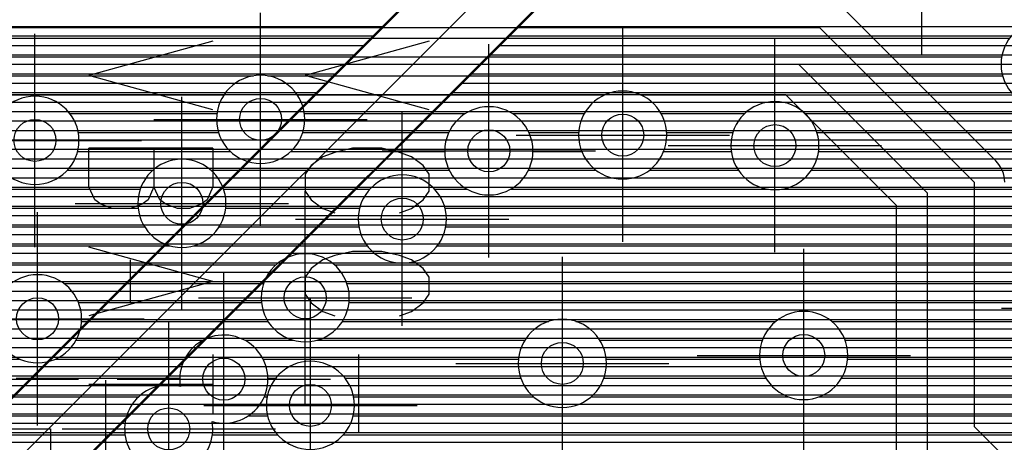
# Model space of a CAD drawing. Extents: x 25 to 291, y 23 to 136.
# Tile 130 of 147: x 57 to 66, y 103 to 107. Entities that reach past the tile are written whole.
import ezdxf

# ---------------------------------------------------------------- set-up
doc = ezdxf.new("R2010")
doc.units = 0
doc.layers.get('0').update_dxf_attribs({"linetype": 'CONTINUOUS'})
for name, color, linetype in [('copper_layer_2', 1, 'CONTINUOUS'), ('copper_layer_3', 3, 'CONTINUOUS'), ('copper_layer_bottom', 4, 'CONTINUOUS'), ('copper_layer_top', 5, 'CONTINUOUS'), ('drill_drawing', 6, 'CONTINUOUS'), ('silkscreen_top', 1, 'CONTINUOUS')]:
    doc.layers.add(name, color=color, linetype=linetype)

# ---------------------------------------------------------------- blocks, each defined once
blk = doc.blocks.new('D20')
blk.add_circle((0, 0), 0.2)

msp = doc.modelspace()

# ---------------------------------------------------------------- linework, layer by layer
at = {"layer": 'copper_layer_2', "color": 1}
for points in [[(54.445009, 103.355093), (56.677419, 103.355093), (69.712725, 116.390653)], [(74.77013, 110.8857), (74.77013, 115.495301), (70.122936, 115.495301), (57.355093, 102.727457), (57.355093, 100.445263)], [(42.707391, 107.059944), (60.382017, 107.059944)], [(61.687579, 107.059944), (75.370079, 107.059944)], [(42.616459, 106.969774), (60.292101, 106.969774)], [(61.597663, 106.969774), (75.370079, 106.969774)], [(42.497333, 106.879858), (60.20193, 106.879858)], [(61.507493, 106.879858), (75.370079, 106.879858)], [(42.326391, 106.789942), (60.112014, 106.789942)], [(61.417577, 106.789942), (75.370079, 106.789942)], [(39.688595, 106.699771), (60.022098, 106.699771)], [(61.327661, 106.699771), (75.370079, 106.699771)], [(39.640335, 106.609855), (59.931928, 106.609855)], [(61.23749, 106.609855), (75.370079, 106.609855)], [(39.579883, 106.519939), (59.842012, 106.519939)], [(61.147574, 106.519939), (75.370079, 106.519939)], [(39.503937, 106.429769), (59.752096, 106.429769)], [(61.057658, 106.429769), (75.370079, 106.429769)], [(39.407925, 106.339853), (59.661925, 106.339853)], [(60.967488, 106.339853), (75.370079, 106.339853)], [(42.508763, 106.249936), (59.572009, 106.249936)], [(60.877572, 106.249936), (75.370079, 106.249936)], [(42.598933, 106.159766), (59.482093, 106.159766)], [(60.787656, 106.159766), (75.370079, 106.159766)], [(42.647955, 106.06985), (59.391923, 106.06985)], [(60.697485, 106.06985), (75.370079, 106.06985)], [(42.671323, 105.979934), (59.302007, 105.979934)], [(60.607569, 105.979934), (75.370079, 105.979934)], [(42.673609, 105.889764), (59.21209, 105.889764)], [(60.517653, 105.889764), (75.370079, 105.889764)], [(42.655067, 105.799848), (59.12192, 105.799848)], [(60.427483, 105.799848), (75.370079, 105.799848)], [(42.612141, 105.709931), (59.032004, 105.709931)], [(60.337567, 105.709931), (75.370079, 105.709931)], [(42.533401, 105.619761), (58.942088, 105.619761)], [(60.24765, 105.619761), (75.370079, 105.619761)], [(42.336043, 105.529845), (58.851918, 105.529845)], [(60.15748, 105.529845), (75.370079, 105.529845)], [(31.392685, 105.349759), (58.672085, 105.349759)], [(31.437389, 105.439929), (58.762002, 105.439929)], [(59.977648, 105.349759), (75.370079, 105.349759)], [(60.067564, 105.439929), (75.370079, 105.439929)], [(31.336551, 105.259843), (58.581915, 105.259843)], [(59.887478, 105.259843), (75.370079, 105.259843)], [(31.266193, 105.169926), (58.491999, 105.169926)], [(59.797562, 105.169926), (75.370079, 105.169926)], [(31.177546, 105.079756), (58.402083, 105.079756)], [(59.707645, 105.079756), (75.370079, 105.079756)], [(31.062484, 104.98984), (58.311913, 104.98984)], [(59.617475, 104.98984), (75.370079, 104.98984)], [(30.89967, 104.899924), (58.221996, 104.899924)], [(59.527559, 104.899924), (75.370079, 104.899924)], [(25.750064, 104.809754), (58.13208, 104.809754)], [(59.437643, 104.809754), (75.370079, 104.809754)], [(25.750064, 104.719837), (58.04191, 104.719837)], [(59.347473, 104.719837), (75.370079, 104.719837)], [(25.750064, 104.629921), (57.951994, 104.629921)], [(59.257557, 104.629921), (75.370079, 104.629921)], [(25.750064, 104.539751), (57.862078, 104.539751)], [(59.16764, 104.539751), (75.370079, 104.539751)], [(25.750064, 104.449835), (57.771908, 104.449835)], [(59.07747, 104.449835), (75.370079, 104.449835)], [(25.750064, 104.359919), (57.681991, 104.359919)], [(58.987554, 104.359919), (75.370079, 104.359919)], [(25.750064, 104.269749), (57.592075, 104.269749)], [(58.897638, 104.269749), (69.559309, 104.269749)], [(25.750064, 104.179832), (57.501905, 104.179832)], [(58.807468, 104.179832), (69.409195, 104.179832)], [(25.750064, 104.089916), (57.411989, 104.089916)], [(58.717551, 104.089916), (69.338583, 104.089916)], [(25.750064, 104), (57.322073, 104)], [(58.627635, 104), (69.300483, 104)], [(25.750064, 103.90983), (57.231902, 103.90983)], [(58.537465, 103.90983), (69.285497, 103.90983)], [(25.750064, 103.819914), (57.141986, 103.819914)], [(58.447549, 103.819914), (69.291339, 103.819914)], [(25.750064, 103.729997), (57.05207, 103.729997)], [(58.357633, 103.729997), (69.318771, 103.729997)], [(25.750064, 103.639827), (56.9619, 103.639827)], [(58.267463, 103.639827), (69.373127, 103.639827)], [(58.177546, 103.549911), (69.474981, 103.549911)], [(58.08763, 103.459995), (75.370079, 103.459995)], [(57.99746, 103.369825), (75.370079, 103.369825)], [(57.817628, 103.189992), (67.19939, 103.189992)], [(57.907544, 103.279909), (67.349251, 103.279909)], [(57.727457, 103.099822), (67.128524, 103.099822)]]:
    msp.add_lwpolyline(points, dxfattribs=at)
at = {"layer": 'copper_layer_3', "color": 3}
for points in [[(67.120142, 106.700279), (67.120142, 106.700279), (67.120142, 106.700279, 1), (66.279909, 106.700279), (66.279909, 106.700279), (66.279909, 106.700279, 1), (67.120142, 106.700279), (67.120142, 106.700279)], [(67.120142, 106.700279), (67.120142, 106.700279), (67.120142, 106.700279, 1), (66.279909, 106.700279), (66.279909, 106.700279), (66.279909, 106.700279, 1), (67.120142, 106.700279), (67.120142, 106.700279)], [(59.645161, 106.17526), (59.645161, 106.17526), (59.645161, 106.17526, 1), (58.804928, 106.17526), (58.804928, 106.17526), (58.804928, 106.17526, 1), (59.645161, 106.17526), (59.645161, 106.17526)], [(59.645161, 106.17526), (59.645161, 106.17526), (59.645161, 106.17526, 1), (58.804928, 106.17526), (58.804928, 106.17526), (58.804928, 106.17526, 1), (59.645161, 106.17526), (59.645161, 106.17526)], [(57.495047, 105.975108), (57.495047, 105.975108), (57.495047, 105.975108, 1), (56.655321, 105.975108), (56.655321, 105.975108), (56.655321, 105.975108, 1), (57.495047, 105.975108), (57.495047, 105.975108)], [(57.495047, 105.975108), (57.495047, 105.975108), (57.495047, 105.975108, 1), (56.655321, 105.975108), (56.655321, 105.975108), (56.655321, 105.975108, 1), (57.495047, 105.975108), (57.495047, 105.975108)], [(63.09525, 106.025146), (63.09525, 106.025146), (63.09525, 106.025146, 1), (62.255017, 106.025146), (62.255017, 106.025146), (62.255017, 106.025146, 1), (63.09525, 106.025146), (63.09525, 106.025146)], [(63.09525, 106.025146), (63.09525, 106.025146), (63.09525, 106.025146, 1), (62.255017, 106.025146), (62.255017, 106.025146), (62.255017, 106.025146, 1), (63.09525, 106.025146), (63.09525, 106.025146)], [(61.820168, 105.875286), (61.820168, 105.875286), (61.820168, 105.875286, 1), (60.979934, 105.875286), (60.979934, 105.875286), (60.979934, 105.875286, 1), (61.820168, 105.875286), (61.820168, 105.875286)], [(61.820168, 105.875286), (61.820168, 105.875286), (61.820168, 105.875286, 1), (60.979934, 105.875286), (60.979934, 105.875286), (60.979934, 105.875286, 1), (61.820168, 105.875286), (61.820168, 105.875286)], [(64.545085, 105.925324), (64.545085, 105.925324), (64.545085, 105.925324, 1), (63.705359, 105.925324), (63.705359, 105.925324), (63.705359, 105.925324, 1), (64.545085, 105.925324), (64.545085, 105.925324)], [(64.545085, 105.925324), (64.545085, 105.925324), (64.545085, 105.925324, 1), (63.705359, 105.925324), (63.705359, 105.925324), (63.705359, 105.925324, 1), (64.545085, 105.925324), (64.545085, 105.925324)], [(58.895098, 105.375159), (58.895098, 105.375159), (58.895098, 105.375159, 1), (58.055372, 105.375159), (58.055372, 105.375159), (58.055372, 105.375159, 1), (58.895098, 105.375159), (58.895098, 105.375159)], [(58.895098, 105.375159), (58.895098, 105.375159), (58.895098, 105.375159, 1), (58.055372, 105.375159), (58.055372, 105.375159), (58.055372, 105.375159, 1), (58.895098, 105.375159), (58.895098, 105.375159)], [(60.995174, 105.225298), (60.995174, 105.225298), (60.995174, 105.225298, 1), (60.15494, 105.225298), (60.15494, 105.225298), (60.15494, 105.225298, 1), (60.995174, 105.225298), (60.995174, 105.225298)], [(60.995174, 105.225298), (60.995174, 105.225298), (60.995174, 105.225298, 1), (60.15494, 105.225298), (60.15494, 105.225298), (60.15494, 105.225298, 1), (60.995174, 105.225298), (60.995174, 105.225298)], [(60.070104, 104.475235), (60.070104, 104.475235), (60.070104, 104.475235, 1), (59.230378, 104.475235), (59.230378, 104.475235), (59.230378, 104.475235, 1), (60.070104, 104.475235), (60.070104, 104.475235)], [(60.070104, 104.475235), (60.070104, 104.475235), (60.070104, 104.475235, 1), (59.230378, 104.475235), (59.230378, 104.475235), (59.230378, 104.475235, 1), (60.070104, 104.475235), (60.070104, 104.475235)], [(57.520193, 104.275083), (57.520193, 104.275083), (57.520193, 104.275083, 1), (56.679959, 104.275083), (56.679959, 104.275083), (56.679959, 104.275083, 1), (57.520193, 104.275083), (57.520193, 104.275083)], [(57.520193, 104.275083), (57.520193, 104.275083), (57.520193, 104.275083, 1), (56.679959, 104.275083), (56.679959, 104.275083), (56.679959, 104.275083, 1), (57.520193, 104.275083), (57.520193, 104.275083)], [(64.820168, 103.925324), (64.820168, 103.925324), (64.820168, 103.925324, 1), (63.979934, 103.925324), (63.979934, 103.925324), (63.979934, 103.925324, 1), (64.820168, 103.925324), (64.820168, 103.925324)], [(64.820168, 103.925324), (64.820168, 103.925324), (64.820168, 103.925324, 1), (63.979934, 103.925324), (63.979934, 103.925324), (63.979934, 103.925324, 1), (64.820168, 103.925324), (64.820168, 103.925324)], [(62.520193, 103.85014), (62.520193, 103.85014), (62.520193, 103.85014, 1), (61.679959, 103.85014), (61.679959, 103.85014), (61.679959, 103.85014, 1), (62.520193, 103.85014), (62.520193, 103.85014)], [(62.520193, 103.85014), (62.520193, 103.85014), (62.520193, 103.85014, 1), (61.679959, 103.85014), (61.679959, 103.85014), (61.679959, 103.85014, 1), (62.520193, 103.85014), (62.520193, 103.85014)], [(58.764288, 103.295149), (58.764288, 103.295149), (58.764288, 103.295149, 3.423599), (58.461011, 103.630429), (58.461011, 103.630429)], [(60.120142, 103.450089), (60.120142, 103.450089), (60.120142, 103.450089, 1), (59.279909, 103.450089), (59.279909, 103.450089), (59.279909, 103.450089, 1), (60.120142, 103.450089), (60.120142, 103.450089)], [(60.120142, 103.450089), (60.120142, 103.450089), (60.120142, 103.450089, 1), (59.279909, 103.450089), (59.279909, 103.450089), (59.279909, 103.450089, 1), (60.120142, 103.450089), (60.120142, 103.450089)], [(58.461011, 103.630429), (58.461011, 103.630429), (58.461011, 103.630429, 0.659098), (57.979934, 103.02667), (57.979934, 103.02667)], [(58.120396, 102.873762), (58.120396, 102.873762), (58.120396, 102.873762, 0.653586), (58.764288, 103.295149), (58.764288, 103.295149)]]:
    msp.add_lwpolyline(points, format="xyb", dxfattribs=at)
for points in [[(45.01016, 106.949962), (66.362459, 106.949962)], [(47.399289, 106.769876), (66.286005, 106.769876)], [(50.433579, 106.589789), (59.158242, 106.589789)], [(59.291847, 106.589789), (66.294895, 106.589789)], [(52.983998, 106.409957), (58.87681, 106.409957)], [(59.573533, 106.409957), (62.506477, 106.409957)], [(62.84379, 106.409957), (66.396749, 106.409957)], [(57.409195, 106.22987), (58.808738, 106.22987)], [(59.641605, 106.22987), (61.17526, 106.22987)], [(61.625095, 106.22987), (62.308357, 106.22987)], [(63.04191, 106.22987), (63.835916, 106.22987)], [(64.414275, 106.22987), (67.400051, 106.22987)], [(57.488443, 106.049784), (58.824232, 106.049784)], [(59.626111, 106.049784), (61.018034, 106.049784)], [(61.782068, 106.049784), (62.255779, 106.049784)], [(63.094488, 106.049784), (63.724155, 106.049784)], [(64.526289, 106.049784), (67.243078, 106.049784)], [(57.481585, 105.869952), (58.936754, 105.869952)], [(59.513589, 105.869952), (60.980188, 105.869952)], [(61.820168, 105.869952), (62.284989, 105.869952)], [(63.065278, 105.869952), (63.708661, 105.869952)], [(64.541529, 105.869952), (67.205232, 105.869952)], [(57.383287, 105.689865), (58.19685, 105.689865)], [(58.753366, 105.689865), (61.023114, 105.689865)], [(61.776988, 105.689865), (62.422149, 105.689865)], [(62.928118, 105.689865), (63.777242, 105.689865)], [(64.472949, 105.689865), (67.248158, 105.689865)], [(44.951486, 105.509779), (58.077216, 105.509779)], [(58.873, 105.509779), (60.266193, 105.509779)], [(60.883922, 105.509779), (61.192786, 105.509779)], [(61.607315, 105.509779), (64.062738, 105.509779)], [(64.187706, 105.509779), (67.417831, 105.509779)], [(55.584201, 105.329947), (58.057658, 105.329947)], [(58.892558, 105.329947), (60.168402, 105.329947)], [(60.981966, 105.329947), (68.402083, 105.329947)], [(55.663449, 105.14986), (58.12065, 105.14986)], [(58.829566, 105.14986), (60.162052, 105.14986)], [(60.988316, 105.14986), (70.9619, 105.14986)], [(55.656591, 104.969774), (58.364999, 104.969774)], [(58.585217, 104.969774), (60.241554, 104.969774)], [(60.90856, 104.969774), (71.041656, 104.969774)], [(55.558293, 104.789942), (59.371857, 104.789942)], [(59.928372, 104.789942), (67.233426, 104.789942)], [(57.353823, 104.609855), (59.252223, 104.609855)], [(60.048006, 104.609855), (66.95174, 104.609855)], [(57.490729, 104.429769), (59.232664, 104.429769)], [(60.067564, 104.429769), (66.883668, 104.429769)], [(57.519431, 104.249936), (59.295657, 104.249936)], [(60.004572, 104.249936), (61.971044, 104.249936)], [(62.229362, 104.249936), (64.133604, 104.249936)], [(64.666497, 104.249936), (66.899162, 104.249936)], [(57.466599, 104.06985), (58.675641, 104.06985)], [(59.074422, 104.06985), (59.540005, 104.06985)], [(59.760224, 104.06985), (61.742189, 104.06985)], [(62.458217, 104.06985), (64.005842, 104.06985)], [(64.794514, 104.06985), (67.011684, 104.06985)], [(56.849886, 103.889764), (56.932944, 103.889764)], [(57.267209, 103.889764), (58.500381, 103.889764)], [(59.249936, 103.889764), (61.681991, 103.889764)], [(62.518161, 103.889764), (63.981712, 103.889764)], [(64.818644, 103.889764), (69.235204, 103.889764)], [(56.895098, 103.709931), (58.455169, 103.709931)], [(59.294895, 103.709931), (59.370079, 103.709931)], [(60.030226, 103.709931), (61.704343, 103.709931)], [(62.496063, 103.709931), (64.039624, 103.709931)], [(64.760732, 103.709931), (69.272797, 103.709931)], [(56.85903, 103.529845), (58.06096, 103.529845)], [(59.259081, 103.529845), (59.287783, 103.529845)], [(60.112522, 103.529845), (61.82855, 103.529845)], [(62.371857, 103.529845), (64.258319, 103.529845)], [(64.542037, 103.529845), (69.415545, 103.529845)], [(56.706883, 103.349759), (57.948946, 103.349759)], [(59.10668, 103.349759), (59.292355, 103.349759)], [(60.10795, 103.349759), (72.733045, 103.349759)], [(54.384557, 103.169926), (57.933706, 103.169926)], [(58.766574, 103.169926), (59.387351, 103.169926)], [(60.012954, 103.169926), (72.750826, 103.169926)]]:
    msp.add_lwpolyline(points, dxfattribs=at)
at = {"layer": 'copper_layer_bottom', "color": 4}
for points in [[(51.625095, 112.450343), (51.725171, 112.450343), (52.92507, 111.250191), (52.92507, 108.600203), (54.475235, 107.050292), (64.550165, 107.050292)], [(52.525019, 110.77521), (52.525019, 108.500127), (54.325121, 106.700279), (64.350013, 106.700279), (65.575057, 105.475235), (65.575057, 102.925324), (66.050038, 102.450089), (66.050038, 101.690119)], [(64.756414, 107.254001), (66.230124, 105.78029)], [(64.550165, 107.050292), (64.550165, 107.050292), (66.025146, 105.575311), (66.025146, 103.250191), (66.625095, 102.650241), (66.625095, 102.575311)], [(64.95047, 107.059944), (68.755398, 107.059944)], [(65.04064, 106.969774), (68.845314, 106.969774)], [(65.130556, 106.879858), (68.93523, 106.879858)], [(65.220472, 106.789942), (69.0254, 106.789942)], [(65.310643, 106.699771), (69.115316, 106.699771)], [(65.400559, 106.609855), (69.205232, 106.609855)], [(65.490475, 106.519939), (69.295403, 106.519939)], [(65.285243, 102.925324), (65.285243, 105.355093), (64.230124, 106.410211), (54.325121, 106.410211)], [(65.580645, 106.429769), (69.385319, 106.429769)], [(44.348235, 106.339853), (64.300229, 106.339853)], [(65.670561, 106.339853), (69.475235, 106.339853)], [(44.258319, 106.249936), (64.390399, 106.249936)], [(65.760478, 106.249936), (69.535179, 106.249936)], [(44.168402, 106.159766), (64.480315, 106.159766)], [(65.850648, 106.159766), (69.535179, 106.159766)], [(44.078232, 106.06985), (64.570231, 106.06985)], [(65.940564, 106.06985), (69.535179, 106.06985)], [(43.988316, 105.979934), (64.660401, 105.979934)], [(66.03048, 105.979934), (69.535179, 105.979934)], [(43.8984, 105.889764), (64.750318, 105.889764)], [(66.12065, 105.889764), (69.535179, 105.889764)], [(43.80823, 105.799848), (64.840234, 105.799848)], [(66.210566, 105.799848), (69.535179, 105.799848)], [(43.718313, 105.709931), (64.930404, 105.709931)], [(66.281941, 105.709931), (69.535179, 105.709931)], [(43.628397, 105.619761), (65.02032, 105.619761)], [(43.538227, 105.529845), (65.110236, 105.529845)], [(43.255271, 105.349759), (65.285243, 105.349759)], [(43.437897, 105.439929), (65.200406, 105.439929)], [(40.800102, 105.259843), (65.285243, 105.259843)], [(40.795784, 105.169926), (65.285243, 105.169926)], [(40.76378, 105.079756), (65.285243, 105.079756)], [(40.689865, 104.98984), (65.285243, 104.98984)], [(40.599949, 104.899924), (65.285243, 104.899924)], [(40.509779, 104.809754), (65.285243, 104.809754)], [(40.419863, 104.719837), (65.285243, 104.719837)], [(40.329947, 104.629921), (65.285243, 104.629921)], [(40.239776, 104.539751), (65.285243, 104.539751)], [(40.14986, 104.449835), (65.285243, 104.449835)], [(40.059944, 104.359919), (65.285243, 104.359919)], [(39.969774, 104.269749), (65.285243, 104.269749)], [(39.879858, 104.179832), (65.285243, 104.179832)], [(39.789942, 104.089916), (65.285243, 104.089916)], [(39.699771, 104), (65.285243, 104)], [(39.609855, 103.90983), (65.285243, 103.90983)], [(39.519939, 103.819914), (65.285243, 103.819914)], [(39.429769, 103.729997), (65.285243, 103.729997)], [(39.339853, 103.639827), (65.285243, 103.639827)], [(39.249936, 103.549911), (65.285243, 103.549911)], [(39.159766, 103.459995), (65.285243, 103.459995)], [(39.06985, 103.369825), (65.285243, 103.369825)], [(38.889764, 103.189992), (65.285243, 103.189992)], [(38.979934, 103.279909), (65.285243, 103.279909)], [(38.799848, 103.099822), (65.285243, 103.099822)]]:
    msp.add_lwpolyline(points, dxfattribs=at)
msp.add_lwpolyline([(66.315215, 105.575311), (66.315215, 105.575311), (66.315215, 105.575311, 0.199747), (66.230124, 105.78029), (66.230124, 105.78029)], format="xyb", dxfattribs=at)
at = {"layer": 'copper_layer_top', "color": 5}
for points in [[(54.950216, 102.970282), (56.308611, 102.970282), (69.607061, 116.268479)], [(55.875032, 101.900178), (69.92507, 115.950216), (74.375159, 115.950216)], [(74.755144, 115.500127), (74.24511, 115.500127), (70.111506, 115.500127), (56.970028, 102.358903), (56.970028, 100.950216)], [(45.690119, 107.059944), (60.398273, 107.059944)], [(61.671069, 107.059944), (71.375159, 107.059944)], [(45.690119, 106.969774), (60.308357, 106.969774)], [(61.581153, 106.969774), (71.375159, 106.969774)], [(45.690119, 106.879858), (60.21844, 106.879858)], [(61.491237, 106.879858), (71.375159, 106.879858)], [(45.690119, 106.789942), (60.12827, 106.789942)], [(61.401067, 106.789942), (71.375159, 106.789942)], [(45.690119, 106.699771), (60.038354, 106.699771)], [(61.311151, 106.699771), (71.375159, 106.699771)], [(45.690119, 106.609855), (59.948438, 106.609855)], [(61.221234, 106.609855), (71.375159, 106.609855)], [(45.690119, 106.519939), (59.858268, 106.519939)], [(61.131318, 106.519939), (71.375159, 106.519939)], [(45.690119, 106.429769), (59.768352, 106.429769)], [(61.041148, 106.429769), (71.375159, 106.429769)], [(45.690119, 106.339853), (59.678435, 106.339853)], [(60.951232, 106.339853), (71.375159, 106.339853)], [(45.690119, 106.249936), (59.588265, 106.249936)], [(60.861316, 106.249936), (71.375159, 106.249936)], [(45.690119, 106.159766), (59.498349, 106.159766)], [(60.771146, 106.159766), (71.375159, 106.159766)], [(45.690119, 106.06985), (59.408433, 106.06985)], [(60.681229, 106.06985), (71.375159, 106.06985)], [(45.690119, 105.979934), (59.318263, 105.979934)], [(60.591313, 105.979934), (71.375159, 105.979934)], [(45.690119, 105.889764), (59.228346, 105.889764)], [(60.501143, 105.889764), (71.378207, 105.889764)], [(45.690119, 105.799848), (59.13843, 105.799848)], [(60.411227, 105.799848), (71.402337, 105.799848)], [(45.690119, 105.709931), (59.04826, 105.709931)], [(60.321311, 105.709931), (71.457201, 105.709931)], [(45.690119, 105.619761), (58.958344, 105.619761)], [(60.23114, 105.619761), (71.545593, 105.619761)], [(45.690119, 105.529845), (58.868428, 105.529845)], [(60.141224, 105.529845), (71.635509, 105.529845)], [(45.690119, 105.439929), (58.778258, 105.439929)], [(45.690119, 105.349759), (58.688341, 105.349759)], [(59.961138, 105.349759), (71.815596, 105.349759)], [(60.051308, 105.439929), (71.725425, 105.439929)], [(45.690119, 105.259843), (58.598425, 105.259843)], [(59.871222, 105.259843), (71.905512, 105.259843)], [(45.690119, 105.169926), (58.508255, 105.169926)], [(59.781306, 105.169926), (71.995428, 105.169926)], [(45.690119, 105.079756), (58.418339, 105.079756)], [(59.691135, 105.079756), (72.085598, 105.079756)], [(45.690119, 104.98984), (58.328423, 104.98984)], [(59.601219, 104.98984), (72.175514, 104.98984)], [(45.690119, 104.899924), (58.238252, 104.899924)], [(59.511303, 104.899924), (72.265431, 104.899924)], [(45.690119, 104.809754), (58.148336, 104.809754)], [(59.421133, 104.809754), (72.355601, 104.809754)], [(45.690119, 104.719837), (58.05842, 104.719837)], [(59.331217, 104.719837), (72.445517, 104.719837)], [(45.690119, 104.629921), (57.968504, 104.629921)], [(59.2413, 104.629921), (72.535433, 104.629921)], [(45.690119, 104.539751), (57.878334, 104.539751)], [(59.15113, 104.539751), (72.625603, 104.539751)], [(45.690119, 104.449835), (57.788418, 104.449835)], [(59.061214, 104.449835), (72.715519, 104.449835)], [(45.690119, 104.359919), (57.698501, 104.359919)], [(58.971298, 104.359919), (72.805436, 104.359919)], [(45.690119, 104.269749), (57.608331, 104.269749)], [(58.881128, 104.269749), (69.443485, 104.269749)], [(45.690119, 104.179832), (57.518415, 104.179832)], [(58.791212, 104.179832), (69.340869, 104.179832)], [(45.690119, 104.089916), (57.428499, 104.089916)], [(58.701295, 104.089916), (69.281941, 104.089916)], [(45.690119, 104), (57.338329, 104)], [(58.611125, 104), (69.248666, 104)], [(45.690119, 103.90983), (57.248412, 103.90983)], [(58.521209, 103.90983), (69.235458, 103.90983)], [(45.690119, 103.819914), (57.158496, 103.819914)], [(58.431293, 103.819914), (69.240538, 103.819914)], [(45.690119, 103.729997), (57.068326, 103.729997)], [(58.341123, 103.729997), (69.264669, 103.729997)], [(45.690119, 103.639827), (56.97841, 103.639827)], [(58.251207, 103.639827), (67.717043, 103.639827)], [(58.16129, 103.549911), (67.662687, 103.549911)], [(58.07112, 103.459995), (67.655067, 103.459995)], [(57.981204, 103.369825), (67.655067, 103.369825)], [(57.801118, 103.189992), (67.13081, 103.189992)], [(57.891288, 103.279909), (67.23368, 103.279909)], [(57.711201, 103.099822), (67.071882, 103.099822)]]:
    msp.add_lwpolyline(points, dxfattribs=at)
at = {"layer": 'drill_drawing', "color": 6}
for points in [[(65.525019, 106.7841), (65.525019, 108.816104)], [(59.225044, 105.159258), (59.225044, 107.191262)], [(62.675133, 105.009144), (62.675133, 107.041148)], [(57.075184, 104.959106), (57.075184, 106.99111)], [(61.400051, 104.859284), (61.400051, 106.891288)], [(64.125222, 104.909322), (64.125222, 106.941326)], [(65.684023, 106.700279), (67.716027, 106.700279)], [(58.475235, 104.359157), (58.475235, 106.391161)], [(60.575057, 104.209296), (60.575057, 106.2413)], [(58.209042, 106.17526), (60.241046, 106.17526)], [(61.659131, 106.025146), (63.691135, 106.025146)], [(56.059182, 105.975108), (58.091186, 105.975108)], [(63.10922, 105.925324), (65.141224, 105.925324)], [(60.384049, 105.875286), (62.416053, 105.875286)], [(59.650241, 103.459233), (59.650241, 105.491237)], [(57.459233, 105.375159), (59.491237, 105.375159)], [(57.100076, 103.259081), (57.100076, 105.291085)], [(59.559055, 105.225298), (61.591059, 105.225298)], [(64.400051, 102.909322), (64.400051, 104.941326)], [(62.100076, 102.834138), (62.100076, 104.866142)], [(58.875032, 102.684277), (58.875032, 104.716281)], [(58.634239, 104.475235), (60.666243, 104.475235)], [(59.700025, 102.434087), (59.700025, 104.466091)], [(66.284227, 104.375159), (68.316231, 104.375159)], [(56.084074, 104.275083), (58.116078, 104.275083)], [(58.350013, 102.209296), (58.350013, 104.2413)], [(61.084074, 103.85014), (63.116078, 103.85014)], [(63.384049, 103.925324), (65.416053, 103.925324)], [(55.459233, 103.700279), (57.491237, 103.700279)], [(57.750064, 101.659131), (57.750064, 103.691135)], [(57.85903, 103.700279), (59.891034, 103.700279)], [(58.684023, 103.450089), (60.716027, 103.450089)], [(57.334011, 103.225298), (59.366015, 103.225298)]]:
    msp.add_lwpolyline(points, dxfattribs=at)
at = {"layer": 'silkscreen_top', "color": 1}
for points in [[(58.7714, 106.922022), (57.590043, 106.594869)], [(60.831344, 106.922022), (59.650241, 106.594869)], [(58.7714, 106.267463), (57.590043, 106.594869)], [(60.831344, 106.267463), (59.650241, 106.594869)], [(58.7714, 105.899416), (57.590043, 105.899416)], [(58.208788, 105.899416), (58.208788, 105.531115), (58.152654, 105.408433), (58.096266, 105.367539), (57.983744, 105.326645), (57.815088, 105.326645), (57.702565, 105.367539), (57.646431, 105.408433), (57.590043, 105.531115), (57.590043, 105.899416)], [(58.7714, 105.899416), (58.7714, 105.531115), (58.715011, 105.408433), (58.658877, 105.367539), (58.546355, 105.326645), (58.433833, 105.326645), (58.321311, 105.367539), (58.265177, 105.408433), (58.208788, 105.531115)], [(60.550165, 105.285751), (60.662687, 105.326645), (60.77521, 105.408433), (60.831344, 105.490221), (60.831344, 105.653797), (60.77521, 105.735585), (60.662687, 105.817374), (60.550165, 105.858268), (60.381255, 105.899416), (60.100076, 105.899416), (59.93142, 105.858268), (59.818898, 105.817374), (59.706375, 105.735585), (59.650241, 105.653797), (59.650241, 105.490221), (59.706375, 105.408433), (59.818898, 105.326645), (59.93142, 105.285751)], [(58.7714, 104.631191), (57.590043, 104.958344)], [(60.550165, 104.303785), (60.662687, 104.344679), (60.77521, 104.426467), (60.831344, 104.508509), (60.831344, 104.672085), (60.77521, 104.753874), (60.662687, 104.835662), (60.550165, 104.876556), (60.381255, 104.91745), (60.100076, 104.91745), (59.93142, 104.876556), (59.818898, 104.835662), (59.706375, 104.753874), (59.650241, 104.672085), (59.650241, 104.508509), (59.706375, 104.426467), (59.818898, 104.344679), (59.93142, 104.303785)], [(57.983744, 104.835662), (57.983744, 104.426467)], [(58.7714, 104.631191), (57.590043, 104.303785)], [(58.7714, 103.935738), (58.7714, 103.362967)], [(60.156464, 103.935738), (60.156464, 103.19939)], [(58.7714, 103.649225), (57.590043, 103.649225)], [(54.525019, 100.525273), (54.525019, 103.225298), (57.225044, 103.225298), (57.225044, 100.525273), (54.525019, 100.525273)]]:
    msp.add_lwpolyline(points, dxfattribs=at)

# ---------------------------------------------------------------- block references
at = {"layer": 'copper_layer_2'}
for p in [(59.225044, 106.17526), (62.675133, 106.025146), (57.075184, 105.975108), (64.125222, 105.925324), (61.400051, 105.875286), (58.475235, 105.375159), (60.575057, 105.225298), (59.650241, 104.475235), (57.100076, 104.275083), (62.100076, 103.85014), (64.400051, 103.925324), (58.875032, 103.700279), (59.700025, 103.450089), (58.350013, 103.225298)]:
    msp.add_blockref('D20', p, dxfattribs=at)
at = {"layer": 'copper_layer_bottom'}
for p in [(59.225044, 106.17526), (62.675133, 106.025146), (57.075184, 105.975108), (64.125222, 105.925324), (61.400051, 105.875286), (58.475235, 105.375159), (60.575057, 105.225298), (59.650241, 104.475235), (57.100076, 104.275083), (62.100076, 103.85014), (64.400051, 103.925324), (58.875032, 103.700279), (59.700025, 103.450089), (58.350013, 103.225298)]:
    msp.add_blockref('D20', p, dxfattribs=at)
at = {"layer": 'copper_layer_top'}
for p in [(59.225044, 106.17526), (62.675133, 106.025146), (57.075184, 105.975108), (64.125222, 105.925324), (61.400051, 105.875286), (58.475235, 105.375159), (60.575057, 105.225298), (59.650241, 104.475235), (57.100076, 104.275083), (62.100076, 103.85014), (64.400051, 103.925324), (58.875032, 103.700279), (59.700025, 103.450089), (58.350013, 103.225298)]:
    msp.add_blockref('D20', p, dxfattribs=at)

doc.saveas('drawing.dxf')
